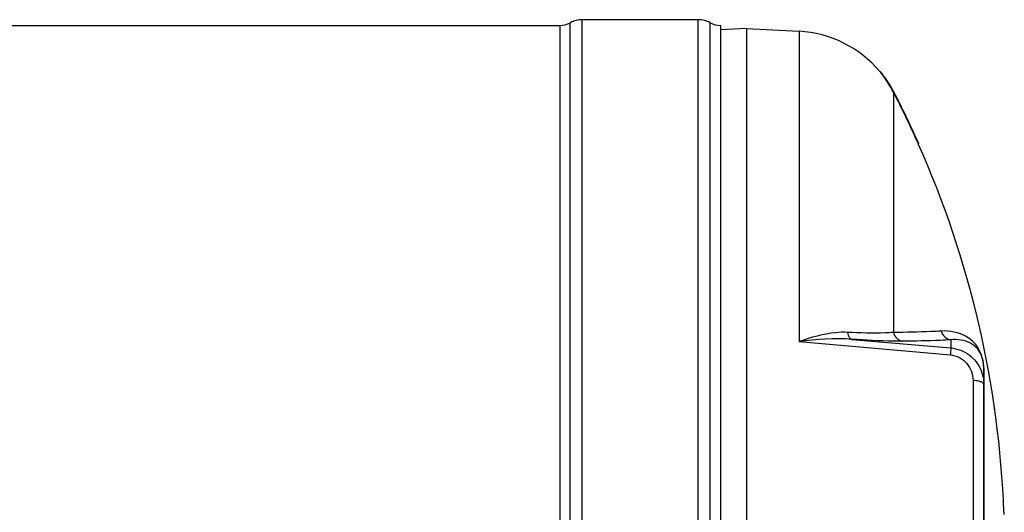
# Model space of a CAD drawing. Header units: millimetres. Extents: x 0 to 297, y 0 to 210.
# Tile 13 of 35: x 107 to 151, y 88 to 110. Entities that reach past the tile are written whole.
import ezdxf

# ---------------------------------------------------------------- set-up
doc = ezdxf.new("R2010")
doc.units = ezdxf.units.MM
doc.header["$LTSCALE"] = 16.335
doc.layers.get('0').update_dxf_attribs({"linetype": 'CONTINUOUS'})
doc.layers.add('08_SURFACES', color=7, linetype='CONTINUOUS')
doc.layers.add('AXES_REF', color=7, linetype='CONTINUOUS')

msp = doc.modelspace()

# ---------------------------------------------------------------- linework, layer by layer
at = {"color": 7, "linetype": 'Continuous'}
for p, q in [((139.132, 109.571), (137.992, 109.511)), ((139.132, 109.571), (141.458, 109.449)), ((139.132, 109.571), (139.132, 63.571)), ((149.632, 94.563), (149.632, 78.584))]:
    msp.add_line(p, q, dxfattribs=at)
at = {"color": 9, "linetype": 'Continuous'}
for p, q in [((141.458, 109.449), (141.458, 95.725)), ((141.458, 95.725), (148.154, 95.135)), ((143.8, 95.821), (148.172, 95.442)), ((148.172, 95.801), (148.172, 95.442)), ((149.642, 86.671), (149.642, 94.467)), ((149.158, 93.997), (149.158, 79.144))]:
    msp.add_line(p, q, dxfattribs=at)
msp.add_lwpolyline([(149.642, 94.467), (149.64, 94.477), (149.638, 94.487), (149.637, 94.497), (149.635, 94.507), (149.634, 94.517), (149.633, 94.527), (149.633, 94.537), (149.632, 94.547), (149.632, 94.557)], dxfattribs=at)
at = {"color": 7, "linetype": 'Continuous'}
msp.add_arc((141.197, 104.455), 5, 40.0169, 87, dxfattribs=at)
at = {"color": 9, "linetype": 'Continuous'}
for centre, radius, start, end in [((147.392, 94.475), 2.25, 3.5913, 3.8978), ((147.275, 94.469), 2.368, 359.9594, 3.5493)]:
    msp.add_arc(centre, radius, start, end, dxfattribs=at)
for points, knots in [([(143.603, 96.131), (143.43, 96.139), (142.697, 96.108), (141.986, 95.903), (141.458, 95.725)], [0, 0, 0, 0, 0.237356, 1, 1, 1, 1]), ([(145.637, 96.124), (145.514, 96.114), (144.837, 96.079), (144.158, 96.104), (143.603, 96.131)], [0, 0, 0, 0, 0.181577, 1, 1, 1, 1]), ([(143.603, 96.131), (143.609, 96.091), (143.635, 95.973), (143.717, 95.835), (143.8, 95.821)], [0, 0, 0, 0, 0.324564, 1, 1, 1, 1]), ([(147.747, 96.189), (147.597, 96.179), (146.894, 96.142), (146.191, 96.129), (145.637, 96.124)], [0, 0, 0, 0, 0.213226, 1, 1, 1, 1]), ([(149.637, 94.627), (149.614, 94.969), (149.43, 95.51), (148.718, 96.093), (148.126, 96.213), (147.747, 96.189)], [0, 0, 0, 0, 0.378399, 0.580214, 1, 1, 1, 1]), ([(146.037, 95.736), (145.901, 95.735), (145.155, 95.743), (144.409, 95.783), (143.8, 95.821)], [0, 0, 0, 0, 0.182409, 1, 1, 1, 1]), ([(148.172, 95.801), (148.02, 95.791), (147.309, 95.754), (146.597, 95.74), (146.037, 95.736)], [0, 0, 0, 0, 0.213231, 1, 1, 1, 1]), ([(149.632, 94.563), (149.631, 94.852), (149.513, 95.316), (148.926, 95.766), (148.464, 95.833), (148.172, 95.801)], [0, 0, 0, 0, 0.400553, 0.592835, 1, 1, 1, 1]), ([(148.172, 95.442), (148.182, 95.414), (148.156, 95.307), (148.16, 95.207), (148.154, 95.135)], [0, 0, 0, 0, 0.292106, 1, 1, 1, 1]), ([(148.154, 95.135), (148.429, 95.11), (148.967, 94.826), (149.158, 94.264), (149.158, 93.997)], [0, 0, 0, 0, 0.508115, 1, 1, 1, 1]), ([(148.172, 95.442), (148.461, 95.417), (149.034, 95.2), (149.403, 94.714), (149.512, 94.448)], [0, 0, 0, 0, 0.503033, 1, 1, 1, 1]), ([(149.495, 93.946), (149.471, 93.954), (149.362, 93.984), (149.247, 93.995), (149.158, 93.997)], [0, 0, 0, 0, 0.217816, 1, 1, 1, 1]), ([(149.583, 93.904), (149.57, 93.912), (149.542, 93.928), (149.511, 93.94), (149.495, 93.946)], [0, 0, 0, 0, 0.459491, 1, 1, 1, 1]), ([(149.632, 93.832), (149.632, 93.845), (149.62, 93.874), (149.597, 93.894), (149.583, 93.904)], [0, 0, 0, 0, 0.432744, 1, 1, 1, 1])]:
    msp.add_open_spline(points, degree=3, knots=knots, dxfattribs=at)
for points in [[(145.637, 96.124), (145.674, 95.942), (145.852, 95.756), (146.037, 95.736)], [(147.747, 96.189), (147.788, 96.001), (147.981, 95.82), (148.172, 95.801)], [(143.8, 95.821), (143.021, 95.879), (142.235, 95.815), (141.458, 95.725)], [(149.512, 94.448), (149.59, 94.254), (149.632, 94.041), (149.632, 93.832)]]:
    msp.add_open_spline(points, degree=3, dxfattribs=at)
at = {"layer": '08_SURFACES', "color": 7, "linetype": 'Continuous'}
for p, q in [((145.026, 107.671), (145.052, 107.671)), ((145.031, 107.664), (145.079, 107.607)), ((146.692, 104.571), (146.736, 104.472)), ((146.754, 104.481), (146.714, 104.571)), ((146.718, 104.513), (146.728, 104.491)), ((146.737, 104.471), (146.759, 104.471)), ((146.759, 104.471), (146.758, 104.473)), ((150.523, 88.171), (150.543, 88.171)), ((150.523, 88.171), (150.526, 88.071))]:
    msp.add_line(p, q, dxfattribs=at)
at = {"layer": '08_SURFACES', "color": 9, "linetype": 'Continuous'}
for p, q in [((145.133, 107.571), (145.108, 107.571)), ((145.637, 106.754), (145.637, 96.124)), ((146.714, 104.571), (146.692, 104.571))]:
    msp.add_line(p, q, dxfattribs=at)
at = {"layer": '08_SURFACES', "color": 7, "linetype": 'Continuous'}
for points in [[(146.692, 104.571), (146.699, 104.555), (146.706, 104.54), (146.712, 104.526), (146.718, 104.513)], [(146.73, 104.535), (146.722, 104.553), (146.714, 104.571)], [(146.749, 104.493), (146.743, 104.505), (146.737, 104.519), (146.73, 104.535)], [(146.736, 104.473), (146.737, 104.471), (146.737, 104.471)], [(146.758, 104.473), (146.756, 104.476), (146.753, 104.483)]]:
    msp.add_lwpolyline(points, dxfattribs=at)
for centre, radius, start, end in [((140.578, 103.952), 5.798, 38.7864, 39.0762), ((141.897, 105.012), 4.106, 38.5461, 38.7821), ((141.189, 104.45), 5.01, 28.6226, 38.5303), ((141.199, 104.457), 5.017, 38.0293, 38.3581), ((141.197, 104.456), 5.019, 37.4854, 38.0293), ((141.195, 104.454), 5.022, 35.8288, 37.4853), ((141.196, 104.454), 5.021, 35.372, 35.8288), ((141.197, 104.456), 5.019, 33.8936, 35.372), ((141.197, 104.455), 5.02, 33.4997, 33.8936), ((141.197, 104.455), 5.02, 31.8158, 33.4997), ((141.198, 104.456), 5.019, 31.3001, 31.8157), ((141.196, 104.455), 5.021, 29.6328, 31.2999), ((141.195, 104.454), 5.022, 29.1565, 29.6329), ((141.196, 104.455), 5.02, 27.5518, 29.1566), ((141.198, 104.456), 4.999, 27.3719, 28.6136), ((106.652, 86.571), 43.9, 24.2063, 27.3718), ((141.2, 104.457), 5.017, 27.3718, 27.5516), ((106.652, 86.571), 43.92, 24.1946, 27.3718), ((106.652, 86.571), 43.9, 2.0887, 24.0632)]:
    msp.add_arc(centre, radius, start, end, dxfattribs=at)
msp.add_open_spline([(145.133, 107.571), (145.11, 107.6), (145.108, 107.602), (145.056, 107.667), (145.057, 107.664)], degree=3, knots=[0, 0, 0, 0, 0.924598, 1, 1, 1, 1], dxfattribs=at)
at = {"layer": 'AXES_REF', "color": 7, "linetype": 'Continuous'}
for p, q in [((136.992, 109.961), (131.863, 109.961)), ((71.201, 109.711), (130.863, 109.711)), ((137.992, 63.431), (137.992, 109.711))]:
    msp.add_line(p, q, dxfattribs=at)
at = {"layer": 'AXES_REF', "color": 9, "linetype": 'Continuous'}
for p, q in [((131.863, 63.181), (131.863, 109.961)), ((136.992, 63.181), (136.992, 109.961)), ((130.863, 109.711), (130.863, 63.431)), ((131.333, 63.313), (131.333, 109.828)), ((137.521, 63.313), (137.521, 109.828))]:
    msp.add_line(p, q, dxfattribs=at)
at = {"layer": 'AXES_REF', "color": 7, "linetype": 'Continuous'}
for centre, radius, start, end in [((131.863, 108.836), 1.125, 90, 118.0725), ((136.992, 108.836), 1.125, 61.9275, 90), ((130.863, 110.711), 1, 270, 298.0725), ((137.992, 110.711), 1, 241.9275, 270)]:
    msp.add_arc(centre, radius, start, end, dxfattribs=at)

doc.saveas('drawing.dxf')
